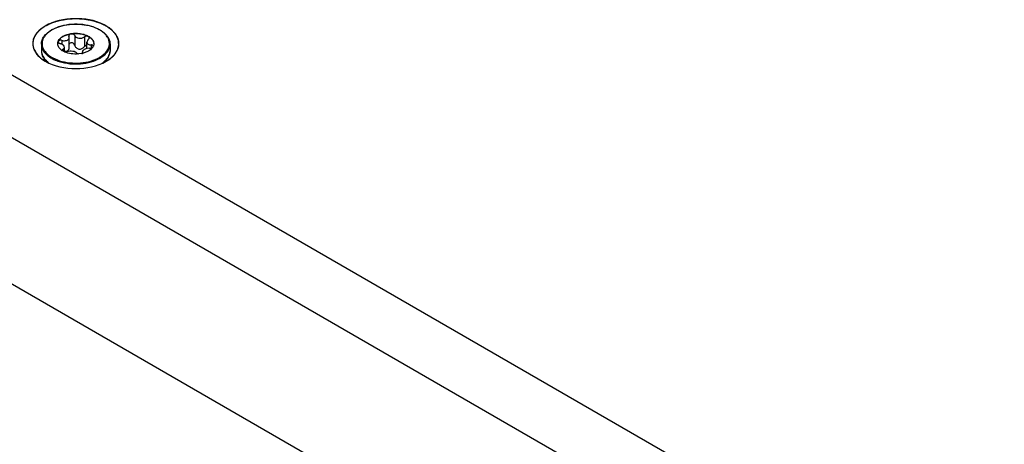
# Model space of a CAD drawing. Header units: inches. Extents: x 0 to 34, y 0 to 22.
# Tile 40 of 127: x 4.727 to 5.483, y 7.861 to 8.187. Entities that reach past the tile are written whole.
import ezdxf

# ---------------------------------------------------------------- set-up
doc = ezdxf.new("R2010")
doc.units = ezdxf.units.IN
doc.header["$LTSCALE"] = 1.87
doc.header["$MEASUREMENT"] = 0
doc.layers.get('0').update_dxf_attribs({"linetype": 'CONTINUOUS'})
doc.layers.add('02___PRT_ALL_AXES', color=7, linetype='CONTINUOUS')
doc.layers.add('COSMETIC', color=7, linetype='CONTINUOUS')

msp = doc.modelspace()

# ---------------------------------------------------------------- linework, layer by layer
at = {"color": 7, "linetype": 'CONTINUOUS'}
for p, q in [((2.55264, 9.39617), (5.48268, 7.7044)), ((2.54662, 9.35143), (5.44695, 7.67681)), ((5.3418, 7.62502), (2.65177, 9.17821)), ((4.75647, 8.16968), (4.75614, 8.16816)), ((4.75936, 8.17064), (4.75936, 8.16763)), ((4.76475, 8.17416), (4.76481, 8.17378)), ((4.76494, 8.17304), (4.76481, 8.17378)), ((4.76494, 8.16529), (4.76494, 8.17304)), ((4.76918, 8.17446), (4.76918, 8.167)), ((4.77663, 8.17331), (4.77663, 8.16585)), ((4.7786, 8.16438), (4.7786, 8.1693)), ((4.75957, 8.16312), (4.75966, 8.16279)), ((4.76132, 8.16188), (4.75966, 8.16279)), ((4.76019, 8.16381), (4.76019, 8.16247)), ((4.76142, 8.16187), (4.76142, 8.16524)), ((4.76918, 8.167), (4.76888, 8.16765)), ((4.77508, 8.16085), (4.77508, 8.16195)), ((4.77508, 8.16195), (4.7752, 8.16149)), ((4.7786, 8.16183), (4.77508, 8.16067)), ((4.7786, 8.16438), (4.77641, 8.16354)), ((4.77794, 8.16674), (4.77663, 8.16585)), ((4.7786, 8.1669), (4.77794, 8.16674)), ((4.78066, 8.16464), (4.7786, 8.16438)), ((4.77982, 8.16246), (4.7786, 8.16183)), ((4.78183, 8.16716), (4.78183, 8.16481)), ((4.78388, 8.16793), (4.78351, 8.16627)), ((4.79634, 8.16771), (4.79634, 8.16773)), ((4.75359, 8.15661), (4.75657, 8.15539)), ((4.77477, 8.1606), (4.77211, 8.16021)), ((4.77478, 8.1606), (4.77508, 8.16085)), ((4.77508, 8.16085), (4.77527, 8.16126)), ((4.7752, 8.16149), (4.7752, 8.16102)), ((4.77527, 8.16126), (4.7752, 8.16149))]:
    msp.add_line(p, q, dxfattribs=at)
for centre, radius, start, end in [((4.76377, 8.15784), 0.02407, 120.00005, 120.79431), ((4.76397, 8.1571), 0.02495, 119.53718, 120.00102), ((4.7528, 8.16279), 0.00912, 180.00503, 184.72546), ((4.75306, 8.16282), 0.00938, 184.76638, 194.05246), ((4.76076, 8.16813), 0.00463, 180.0036, 182.4817), ((4.76604, 8.17267), 0.01176, 235.8884, 237.12778), ((4.76777, 8.1758), 0.01534, 245.10789, 245.53513), ((4.76223, 8.16641), 0.00462, 258.63183, 259.94589), ((4.77812, 8.16851), 0.00583, 329.04142, 335.76715), ((4.78276, 8.16618), 0.000686, 354.67771, 359.97979), ((4.77842, 8.16837), 0.0055, 335.83317, 336.454), ((4.77848, 8.16835), 0.00544, 336.45312, 337.54176), ((4.77925, 8.16813), 0.00463, 357.51692, 0.00266), ((4.78729, 8.16282), 0.00905, 346.02874, 355.30549), ((4.78754, 8.16279), 0.0088, 355.34968, 359.99545), ((4.78756, 8.16773), 0.00878, 359.44033, 359.86874), ((4.7535, 8.16293), 0.00983, 194.04196, 198.55699), ((4.76683, 8.18474), 0.03179, 246.70468, 250.68461), ((4.76782, 8.18746), 0.03468, 250.63744, 252.51173), ((4.76786, 8.1875), 0.03403, 250.63867, 252.51159), ((4.77042, 8.18125), 0.02111, 281.91972, 282.78023), ((4.78684, 8.16293), 0.00951, 341.56122, 346.04191), ((4.77812, 8.17055), 0.02128, 303.9823, 306.25706)]:
    msp.add_arc(centre, radius, start, end, dxfattribs=at)
for points, knots in [([(4.74368, 8.16773), (4.74368, 8.16876), (4.74406, 8.17091), (4.74568, 8.1739), (4.74821, 8.17657), (4.75033, 8.17803), (4.75149, 8.1787)], [0, 0, 0, 0, 0.220862, 0.455366, 0.713501, 1, 1, 1, 1]), ([(4.75145, 8.17851), (4.74995, 8.17761), (4.74731, 8.17564), (4.745, 8.17231), (4.74421, 8.16953), (4.74412, 8.16747), (4.74452, 8.16542), (4.74509, 8.16413), (4.74544, 8.16351)], [0, 0, 0, 0, 0.29135, 0.541315, 0.656083, 0.768131, 0.8815, 1, 1, 1, 1]), ([(4.75167, 8.1788), (4.75362, 8.17991), (4.75803, 8.1817), (4.76518, 8.18309), (4.77272, 8.18327), (4.78005, 8.18221), (4.78658, 8.17999), (4.79113, 8.17719), (4.79381, 8.17447), (4.79525, 8.17233), (4.79614, 8.17007), (4.79634, 8.1685), (4.79634, 8.16773)], [0, 0, 0, 0, 0.128806, 0.269867, 0.416105, 0.559416, 0.692266, 0.809378, 0.861688, 0.910221, 0.955888, 1, 1, 1, 1]), ([(4.7947, 8.16374), (4.79511, 8.1645), (4.79573, 8.1661), (4.79595, 8.16864), (4.79543, 8.17117), (4.79418, 8.17359), (4.79228, 8.17582), (4.7888, 8.17862), (4.78313, 8.18129), (4.77529, 8.183), (4.76692, 8.1832), (4.75887, 8.18188), (4.75391, 8.17993), (4.75174, 8.17868)], [0, 0, 0, 0, 0.046084, 0.090314, 0.135034, 0.182468, 0.23423, 0.291162, 0.420276, 0.565619, 0.71784, 0.865963, 1, 1, 1, 1]), ([(4.75613, 8.16813), (4.75613, 8.16866), (4.75633, 8.16976), (4.75716, 8.17129), (4.75848, 8.17268), (4.75959, 8.17344), (4.7602, 8.17379)], [0, 0, 0, 0, 0.217777, 0.45096, 0.710194, 1, 1, 1, 1]), ([(4.7602, 8.17359), (4.75975, 8.17334), (4.75824, 8.17234), (4.75694, 8.1709), (4.75647, 8.16968)], [0, 0, 0, 0, 0.282405, 1, 1, 1, 1]), ([(4.75936, 8.17064), (4.75904, 8.17073), (4.75839, 8.17082), (4.75748, 8.17069), (4.75687, 8.17035), (4.75662, 8.16996), (4.75657, 8.16974), (4.75657, 8.16964)], [0, 0, 0, 0, 0.304754, 0.583165, 0.810404, 0.907373, 1, 1, 1, 1]), ([(4.75657, 8.16964), (4.75657, 8.16948), (4.7567, 8.16905), (4.75729, 8.16848), (4.75786, 8.16822), (4.75819, 8.16811)], [0, 0, 0, 0, 0.198226, 0.560865, 1, 1, 1, 1]), ([(4.75936, 8.17064), (4.75973, 8.17053), (4.76114, 8.17025), (4.7627, 8.1704), (4.76361, 8.17093)], [0, 0, 0, 0, 0.268539, 1, 1, 1, 1]), ([(4.7602, 8.17379), (4.76122, 8.17439), (4.76355, 8.17535), (4.76734, 8.17611), (4.77135, 8.17622), (4.77525, 8.17567), (4.77873, 8.17451), (4.78152, 8.17281), (4.78314, 8.17095), (4.78378, 8.16933), (4.78389, 8.16852), (4.78389, 8.16813)], [0, 0, 0, 0, 0.128736, 0.270386, 0.417602, 0.562009, 0.695738, 0.813056, 0.912468, 0.957119, 1, 1, 1, 1]), ([(4.7602, 8.17359), (4.76121, 8.17418), (4.7635, 8.17513), (4.76724, 8.17589), (4.7712, 8.17602), (4.77507, 8.17551), (4.77853, 8.17439), (4.78134, 8.17274), (4.78328, 8.17066), (4.78384, 8.16896), (4.78388, 8.16816)], [0, 0, 0, 0, 0.128208, 0.269204, 0.415879, 0.560093, 0.69414, 0.812281, 0.912698, 1, 1, 1, 1]), ([(4.76361, 8.17093), (4.764, 8.17115), (4.76468, 8.17175), (4.76494, 8.17263), (4.76494, 8.17304)], [0, 0, 0, 0, 0.522607, 1, 1, 1, 1]), ([(4.76918, 8.17446), (4.76902, 8.17487), (4.76842, 8.17537), (4.7675, 8.17565), (4.7667, 8.1757), (4.76594, 8.17555), (4.7653, 8.17523), (4.76486, 8.17475), (4.76475, 8.17435), (4.76475, 8.17416)], [0, 0, 0, 0, 0.236075, 0.375739, 0.520288, 0.660105, 0.787081, 0.898486, 1, 1, 1, 1]), ([(4.76918, 8.17446), (4.76942, 8.1739), (4.77036, 8.17285), (4.77238, 8.17212), (4.77464, 8.17225), (4.77604, 8.17287), (4.77663, 8.17331)], [0, 0, 0, 0, 0.216745, 0.46949, 0.740873, 1, 1, 1, 1]), ([(4.78045, 8.17256), (4.78045, 8.17271), (4.78038, 8.17301), (4.78008, 8.17339), (4.77963, 8.17368), (4.77885, 8.17391), (4.77778, 8.17389), (4.77697, 8.17356), (4.77663, 8.17331)], [0, 0, 0, 0, 0.095237, 0.197132, 0.31236, 0.441763, 0.724798, 1, 1, 1, 1]), ([(4.77983, 8.17146), (4.77947, 8.17117), (4.77888, 8.17053), (4.7786, 8.16968), (4.7786, 8.16929)], [0, 0, 0, 0, 0.544342, 1, 1, 1, 1]), ([(4.7786, 8.16929), (4.7786, 8.169), (4.77876, 8.16837), (4.77952, 8.16767), (4.78058, 8.16727), (4.78139, 8.16717), (4.78183, 8.16716)], [0, 0, 0, 0, 0.208334, 0.431535, 0.694814, 1, 1, 1, 1]), ([(4.77983, 8.17146), (4.78001, 8.17161), (4.78031, 8.17193), (4.78045, 8.17236), (4.78045, 8.17256)], [0, 0, 0, 0, 0.538785, 1, 1, 1, 1]), ([(4.74368, 8.16773), (4.74368, 8.16654), (4.74422, 8.16402), (4.74645, 8.16064), (4.74989, 8.15771), (4.75271, 8.15621), (4.75426, 8.15554)], [0, 0, 0, 0, 0.210073, 0.440313, 0.702747, 1, 1, 1, 1]), ([(4.74368, 8.16279), (4.74368, 8.16206), (4.74387, 8.16057), (4.74502, 8.15759), (4.74663, 8.15567), (4.74788, 8.15455)], [0, 0, 0, 0, 0.230276, 0.469567, 1, 1, 1, 1]), ([(4.74544, 8.16351), (4.7456, 8.16323), (4.74633, 8.16206), (4.74724, 8.16103), (4.748, 8.16031)], [0, 0, 0, 0, 0.238208, 1, 1, 1, 1]), ([(4.75945, 8.16293), (4.75896, 8.16326), (4.75808, 8.16396), (4.75702, 8.16519), (4.75634, 8.16652), (4.75616, 8.16747), (4.75614, 8.16793)], [0, 0, 0, 0, 0.284256, 0.542078, 0.777823, 1, 1, 1, 1]), ([(4.76142, 8.16524), (4.76142, 8.16585), (4.76069, 8.1668), (4.75947, 8.16762), (4.75864, 8.16797), (4.75819, 8.16811)], [0, 0, 0, 0, 0.408483, 0.688764, 1, 1, 1, 1]), ([(4.76019, 8.16381), (4.76002, 8.16374), (4.75972, 8.16358), (4.75957, 8.16326), (4.75957, 8.16312)], [0, 0, 0, 0, 0.563005, 1, 1, 1, 1]), ([(4.76019, 8.16381), (4.76037, 8.16389), (4.7607, 8.16405), (4.76111, 8.16439), (4.76137, 8.16479), (4.76142, 8.16509), (4.76142, 8.16524)], [0, 0, 0, 0, 0.295086, 0.551679, 0.779923, 1, 1, 1, 1]), ([(4.76142, 8.16238), (4.7618, 8.16231), (4.76256, 8.16226), (4.7633, 8.16248), (4.76361, 8.16266)], [0, 0, 0, 0, 0.517698, 1, 1, 1, 1]), ([(4.76142, 8.16186), (4.76177, 8.1618), (4.76243, 8.16176), (4.7631, 8.16186), (4.76339, 8.16196)], [0, 0, 0, 0, 0.533293, 1, 1, 1, 1]), ([(4.77211, 8.16021), (4.77024, 8.16004), (4.76657, 8.16015), (4.76301, 8.16111), (4.76142, 8.16184)], [0, 0, 0, 0, 0.517565, 1, 1, 1, 1]), ([(4.77083, 8.16081), (4.77071, 8.16099), (4.77034, 8.16132), (4.76929, 8.16186), (4.76759, 8.16226), (4.76547, 8.16239), (4.76402, 8.16219), (4.76339, 8.16196)], [0, 0, 0, 0, 0.082352, 0.186031, 0.449204, 0.742125, 1, 1, 1, 1]), ([(4.76361, 8.16266), (4.76383, 8.16278), (4.76422, 8.16311), (4.76479, 8.16397), (4.76494, 8.16477), (4.76494, 8.16529)], [0, 0, 0, 0, 0.24473, 0.491456, 1, 1, 1, 1]), ([(4.76888, 8.16765), (4.76866, 8.16798), (4.76804, 8.16855), (4.76684, 8.16888), (4.76564, 8.1686), (4.76509, 8.16801), (4.76493, 8.16768)], [0, 0, 0, 0, 0.252347, 0.514585, 0.767441, 1, 1, 1, 1]), ([(4.76918, 8.167), (4.76939, 8.16629), (4.76998, 8.16525), (4.77121, 8.16432), (4.77235, 8.16394), (4.77357, 8.16396), (4.77511, 8.16448), (4.7761, 8.16525), (4.77663, 8.16585)], [0, 0, 0, 0, 0.237327, 0.360428, 0.48597, 0.613961, 0.743627, 1, 1, 1, 1]), ([(4.77641, 8.16354), (4.77621, 8.16342), (4.77586, 8.16319), (4.77533, 8.16272), (4.77508, 8.16224), (4.77508, 8.16195)], [0, 0, 0, 0, 0.318406, 0.588875, 1, 1, 1, 1]), ([(4.78313, 8.16551), (4.78295, 8.16522), (4.78207, 8.16399), (4.78083, 8.16305), (4.77982, 8.16246)], [0, 0, 0, 0, 0.227362, 1, 1, 1, 1]), ([(4.78066, 8.16464), (4.78113, 8.16464), (4.78201, 8.16479), (4.78284, 8.16522), (4.78312, 8.16551)], [0, 0, 0, 0, 0.5335, 1, 1, 1, 1]), ([(4.78344, 8.16618), (4.78344, 8.16631), (4.78335, 8.1666), (4.78298, 8.16691), (4.78245, 8.16711), (4.78205, 8.16715), (4.78183, 8.16716)], [0, 0, 0, 0, 0.191628, 0.412905, 0.683615, 1, 1, 1, 1]), ([(4.78828, 8.15758), (4.789, 8.158), (4.7915, 8.15961), (4.79369, 8.16184), (4.7947, 8.16374)], [0, 0, 0, 0, 0.277538, 1, 1, 1, 1]), ([(4.78863, 8.15698), (4.7894, 8.15743), (4.79209, 8.15917), (4.79442, 8.16163), (4.79541, 8.16372)], [0, 0, 0, 0, 0.279534, 1, 1, 1, 1]), ([(4.79634, 8.16279), (4.79634, 8.16192), (4.79608, 8.16013), (4.79494, 8.15759), (4.79312, 8.15524), (4.79157, 8.15388), (4.79071, 8.15325)], [0, 0, 0, 0, 0.227448, 0.46502, 0.720865, 1, 1, 1, 1]), ([(4.79541, 8.16372), (4.7957, 8.16434), (4.79616, 8.16562), (4.79633, 8.16698), (4.79634, 8.16764)], [0, 0, 0, 0, 0.50833, 1, 1, 1, 1]), ([(4.74933, 8.15323), (4.74814, 8.15412), (4.74604, 8.15604), (4.7446, 8.15854), (4.74418, 8.1598)], [0, 0, 0, 0, 0.529574, 1, 1, 1, 1]), ([(4.748, 8.16031), (4.74839, 8.15995), (4.75009, 8.1585), (4.75204, 8.15735), (4.75359, 8.15661)], [0, 0, 0, 0, 0.233869, 1, 1, 1, 1]), ([(4.75739, 8.15438), (4.75997, 8.15357), (4.76542, 8.1525), (4.7737, 8.15242), (4.78162, 8.1538), (4.78649, 8.15574), (4.78863, 8.15698)], [0, 0, 0, 0, 0.252645, 0.515083, 0.769527, 1, 1, 1, 1]), ([(4.75763, 8.15504), (4.76016, 8.15424), (4.76551, 8.15319), (4.77363, 8.15311), (4.7814, 8.15446), (4.78618, 8.15637), (4.78828, 8.15758)], [0, 0, 0, 0, 0.252645, 0.515082, 0.769527, 1, 1, 1, 1]), ([(4.77083, 8.16081), (4.77095, 8.16065), (4.77137, 8.16038), (4.77183, 8.16026), (4.77211, 8.16021)], [0, 0, 0, 0, 0.419154, 1, 1, 1, 1]), ([(4.7907, 8.15339), (4.79191, 8.15428), (4.79401, 8.15619), (4.79545, 8.15868), (4.79586, 8.15992)], [0, 0, 0, 0, 0.532813, 1, 1, 1, 1])]:
    msp.add_open_spline(points, degree=3, knots=knots, dxfattribs=at)
msp.add_open_spline([(4.74937, 8.1532), (4.74936, 8.15321), (4.74935, 8.15322), (4.74933, 8.15323)], degree=3, dxfattribs=at)
at = {"layer": '02___PRT_ALL_AXES', "color": 7, "linetype": 'CONTINUOUS'}
for p, q in [((4.74368, 8.16773), (4.74368, 8.16279)), ((4.79634, 8.16773), (4.79634, 8.16279)), ((4.74375, 8.15648), (4.74659, 8.15461)), ((4.79343, 8.15461), (4.79636, 8.15654))]:
    msp.add_line(p, q, dxfattribs=at)
for points, knots in [([(4.79636, 8.15654), (4.7986, 8.15825), (4.80244, 8.16213), (4.80427, 8.17369), (4.78998, 8.18566), (4.7692, 8.18854), (4.75323, 8.18548), (4.74659, 8.18165)], [0, 0, 0, 0, 0.107419, 0.19877, 0.411248, 0.708099, 1, 1, 1, 1]), ([(4.74659, 8.18165), (4.74208, 8.17905), (4.73301, 8.17019), (4.73987, 8.1594), (4.74375, 8.15648)], [0, 0, 0, 0, 0.517088, 1, 1, 1, 1]), ([(4.74659, 8.15461), (4.75354, 8.15059), (4.77001, 8.14742), (4.78648, 8.15059), (4.79343, 8.15461)], [0, 0, 0, 0, 0.499999, 1, 1, 1, 1])]:
    msp.add_open_spline(points, degree=3, knots=knots, dxfattribs=at)
at = {"layer": 'COSMETIC', "color": 7, "linetype": 'CONTINUOUS'}
for p, q in [((4.74737, 8.15421), (4.74814, 8.15381)), ((4.79135, 8.15354), (4.79239, 8.15407)), ((4.79239, 8.15407), (4.79271, 8.15424)), ((4.79271, 8.15424), (4.79339, 8.15463)), ((4.79339, 8.15463), (4.79614, 8.15643)), ((4.74814, 8.15381), (4.74928, 8.15325)), ((4.79049, 8.15314), (4.79069, 8.15323)), ((4.79069, 8.15323), (4.79135, 8.15354))]:
    msp.add_line(p, q, dxfattribs=at)
for points, knots in [([(4.79978, 8.15982), (4.79995, 8.16008), (4.80028, 8.1606), (4.80069, 8.16125), (4.80102, 8.16177), (4.80126, 8.16216), (4.80147, 8.16248), (4.80164, 8.16274), (4.80176, 8.16293), (4.80186, 8.1631), (4.80194, 8.16323), (4.80199, 8.1633), (4.80202, 8.16335), (4.80204, 8.16338), (4.80205, 8.16342), (4.80207, 8.16348), (4.80209, 8.16358), (4.80215, 8.1638), (4.80224, 8.16414), (4.80235, 8.16455), (4.80246, 8.16496), (4.80257, 8.16537), (4.80268, 8.16578), (4.80277, 8.16612), (4.80284, 8.1664), (4.80289, 8.1666), (4.80294, 8.16677), (4.80298, 8.16691), (4.803, 8.167), (4.80302, 8.16706), (4.80303, 8.1671), (4.80304, 8.16713), (4.80303, 8.16715), (4.80303, 8.16718), (4.80303, 8.16724), (4.80302, 8.16733), (4.80301, 8.16747), (4.80299, 8.16764), (4.80297, 8.16792), (4.80294, 8.16827), (4.80289, 8.16884), (4.80284, 8.1694), (4.8028, 8.16989), (4.80278, 8.17017), (4.80276, 8.17038), (4.80274, 8.17059), (4.80273, 8.17077), (4.80272, 8.17089), (4.80271, 8.17095), (4.80271, 8.17099), (4.80269, 8.17102), (4.80267, 8.17106), (4.80264, 8.17113), (4.80261, 8.17121), (4.80256, 8.17131), (4.8025, 8.17145), (4.8024, 8.17168), (4.80225, 8.17202), (4.80207, 8.17242), (4.8019, 8.17282), (4.80172, 8.17322), (4.80154, 8.17363), (4.80139, 8.17396), (4.80129, 8.1742), (4.80123, 8.17433), (4.80119, 8.17443), (4.80115, 8.17451), (4.80112, 8.17458), (4.8011, 8.17462), (4.80109, 8.17466), (4.80106, 8.17469), (4.80102, 8.17474), (4.80092, 8.17485), (4.80079, 8.17501), (4.80063, 8.1752), (4.80047, 8.17539), (4.80026, 8.17565), (4.79989, 8.17609), (4.79946, 8.1766), (4.79904, 8.1771), (4.79877, 8.17742), (4.79856, 8.17767), (4.79843, 8.17783), (4.79832, 8.17796), (4.79824, 8.17805), (4.79818, 8.17813), (4.79811, 8.17819), (4.79803, 8.17824), (4.79794, 8.17831), (4.7978, 8.17842), (4.79762, 8.17856), (4.7974, 8.17872), (4.79711, 8.17894), (4.79675, 8.17922), (4.79631, 8.17955), (4.79587, 8.17988), (4.79544, 8.18021), (4.79508, 8.18048), (4.79479, 8.1807), (4.79457, 8.18087), (4.79441, 8.18099), (4.7943, 8.18107), (4.79424, 8.18112), (4.7942, 8.18115), (4.79415, 8.18117), (4.79411, 8.1812), (4.79405, 8.18123), (4.79396, 8.18127), (4.7938, 8.18135), (4.79357, 8.18147), (4.79329, 8.18161), (4.79293, 8.18179), (4.79228, 8.18212), (4.79155, 8.18249), (4.79082, 8.18286), (4.79036, 8.18309), (4.78999, 8.18328), (4.78976, 8.18339), (4.78958, 8.18348), (4.78944, 8.18355), (4.78933, 8.18361), (4.78925, 8.18365), (4.7892, 8.18368), (4.78917, 8.18369), (4.78913, 8.18371), (4.78908, 8.18372), (4.78898, 8.18375), (4.78885, 8.1838), (4.7887, 8.18385), (4.78849, 8.18392), (4.78823, 8.184), (4.78781, 8.18414), (4.78729, 8.18431), (4.78646, 8.18458), (4.78563, 8.18486), (4.7849, 8.1851), (4.78449, 8.18524), (4.78417, 8.18534), (4.78391, 8.18542), (4.78371, 8.18549), (4.78357, 8.18553), (4.78347, 8.18557), (4.78336, 8.18559), (4.78316, 8.18563), (4.78288, 8.18568), (4.78253, 8.18575), (4.78208, 8.18584), (4.78128, 8.18599), (4.78037, 8.18616), (4.77946, 8.18634), (4.7789, 8.18644), (4.77844, 8.18653), (4.7781, 8.1866), (4.77782, 8.18665), (4.77759, 8.18669), (4.77745, 8.18672), (4.77733, 8.18674), (4.77722, 8.18677), (4.77707, 8.18677), (4.77689, 8.18679), (4.77664, 8.1868), (4.77634, 8.18682), (4.77586, 8.18686), (4.77525, 8.1869), (4.77428, 8.18697), (4.77332, 8.18703), (4.77235, 8.1871), (4.77174, 8.18714), (4.77126, 8.18717), (4.77096, 8.18719), (4.77075, 8.18721), (4.77064, 8.18722), (4.77058, 8.18722), (4.77052, 8.18722), (4.77045, 8.18721), (4.77033, 8.18721), (4.77012, 8.1872), (4.76982, 8.18718), (4.76934, 8.18716), (4.76874, 8.18713), (4.76803, 8.1871), (4.76731, 8.18707), (4.7666, 8.18703), (4.76588, 8.187), (4.76528, 8.18697), (4.76481, 8.18695), (4.76451, 8.18693), (4.7643, 8.18692), (4.76418, 8.18692), (4.76411, 8.18691), (4.76405, 8.18691), (4.76399, 8.1869), (4.76388, 8.18688), (4.76368, 8.18685), (4.76339, 8.1868), (4.76292, 8.18672), (4.76233, 8.18662), (4.7614, 8.18647), (4.76046, 8.18631), (4.75953, 8.18615), (4.75894, 8.18605), (4.75847, 8.18598), (4.75818, 8.18593), (4.75795, 8.18589), (4.75777, 8.18586), (4.75762, 8.18584), (4.75752, 8.1858), (4.75741, 8.18577), (4.75728, 8.18573), (4.75707, 8.18567), (4.7568, 8.18559), (4.75648, 8.18549), (4.75606, 8.18536), (4.75553, 8.1852), (4.75489, 8.18501), (4.75426, 8.18481), (4.75362, 8.18462), (4.75309, 8.18446), (4.75267, 8.18433), (4.75235, 8.18424), (4.75208, 8.18416), (4.7519, 8.1841), (4.75179, 8.18407), (4.7517, 8.18402), (4.75158, 8.18397), (4.75139, 8.18388), (4.75116, 8.18377), (4.75087, 8.18363), (4.7505, 8.18345), (4.75002, 8.18323), (4.74946, 8.18296), (4.7487, 8.18261), (4.74776, 8.18216), (4.747, 8.18181), (4.74662, 8.18163)], [0, 0, 0, 0, 0.015625, 0.03125, 0.039062, 0.046875, 0.054688, 0.058594, 0.0625, 0.066406, 0.068359, 0.070312, 0.070801, 0.071289, 0.072266, 0.073242, 0.074219, 0.078125, 0.085938, 0.09375, 0.101562, 0.109375, 0.117188, 0.125, 0.128906, 0.132812, 0.136719, 0.138672, 0.140625, 0.141602, 0.142578, 0.142822, 0.143066, 0.143555, 0.144531, 0.146484, 0.148438, 0.152344, 0.15625, 0.164062, 0.171875, 0.1875, 0.195312, 0.199219, 0.203125, 0.207031, 0.210938, 0.212891, 0.213867, 0.214355, 0.214844, 0.21582, 0.216797, 0.21875, 0.220703, 0.222656, 0.226562, 0.234375, 0.242188, 0.25, 0.257812, 0.265625, 0.273438, 0.277344, 0.279297, 0.28125, 0.283203, 0.28418, 0.285156, 0.285645, 0.286133, 0.287109, 0.289062, 0.292969, 0.296875, 0.300781, 0.304688, 0.3125, 0.328125, 0.335938, 0.34375, 0.347656, 0.351562, 0.353516, 0.355469, 0.357422, 0.358398, 0.359375, 0.361328, 0.363281, 0.367188, 0.371094, 0.375, 0.382812, 0.390625, 0.398438, 0.40625, 0.414062, 0.417969, 0.421875, 0.425781, 0.426758, 0.427734, 0.428711, 0.429199, 0.429688, 0.430664, 0.431641, 0.433594, 0.4375, 0.441406, 0.445312, 0.453125, 0.46875, 0.476562, 0.484375, 0.488281, 0.492188, 0.494141, 0.496094, 0.498047, 0.499023, 0.499512, 0.5, 0.500488, 0.500977, 0.501953, 0.503906, 0.505859, 0.507812, 0.511719, 0.515625, 0.523438, 0.53125, 0.546875, 0.554688, 0.558594, 0.5625, 0.566406, 0.568359, 0.570312, 0.571289, 0.572266, 0.574219, 0.578125, 0.582031, 0.585938, 0.59375, 0.609375, 0.617188, 0.625, 0.628906, 0.632812, 0.636719, 0.638672, 0.640625, 0.641602, 0.642578, 0.644531, 0.646484, 0.648438, 0.652344, 0.65625, 0.664062, 0.671875, 0.6875, 0.695312, 0.703125, 0.707031, 0.710938, 0.712891, 0.713867, 0.714355, 0.714844, 0.71582, 0.716797, 0.71875, 0.722656, 0.726562, 0.734375, 0.742188, 0.75, 0.757812, 0.765625, 0.773438, 0.777344, 0.78125, 0.783203, 0.78418, 0.785156, 0.785645, 0.786133, 0.787109, 0.789062, 0.792969, 0.796875, 0.804688, 0.8125, 0.828125, 0.835938, 0.84375, 0.847656, 0.851562, 0.853516, 0.855469, 0.857422, 0.858398, 0.859375, 0.861328, 0.863281, 0.867188, 0.871094, 0.875, 0.882812, 0.890625, 0.898438, 0.90625, 0.914062, 0.917969, 0.921875, 0.925781, 0.927734, 0.928711, 0.929688, 0.931641, 0.933594, 0.9375, 0.941406, 0.945312, 0.953125, 0.960938, 0.96875, 0.984375, 1, 1, 1, 1]), ([(4.74662, 8.18163), (4.74628, 8.18139), (4.74576, 8.18102), (4.74506, 8.18053), (4.74454, 8.18016), (4.74402, 8.1798), (4.74359, 8.17949), (4.74324, 8.17925), (4.74303, 8.17909), (4.74285, 8.17897), (4.74272, 8.17888), (4.74262, 8.1788), (4.74254, 8.17875), (4.7425, 8.17872), (4.74246, 8.1787), (4.74244, 8.17867), (4.74241, 8.17863), (4.74235, 8.17857), (4.74227, 8.17849), (4.74218, 8.17838), (4.74205, 8.17824), (4.74189, 8.17807), (4.74163, 8.17779), (4.74131, 8.17744), (4.74093, 8.17702), (4.74054, 8.1766), (4.74022, 8.17625), (4.73997, 8.17597), (4.73981, 8.1758), (4.73968, 8.17566), (4.73958, 8.17555), (4.7395, 8.17547), (4.73945, 8.1754), (4.73941, 8.17537), (4.73939, 8.17534), (4.73938, 8.17531), (4.73935, 8.17528), (4.73932, 8.17521), (4.73927, 8.17511), (4.73921, 8.175), (4.73913, 8.17484), (4.73904, 8.17465), (4.73888, 8.17434), (4.73868, 8.17396), (4.73845, 8.17349), (4.73821, 8.17303), (4.73801, 8.17264), (4.73786, 8.17234), (4.73776, 8.17214), (4.73768, 8.17199), (4.73762, 8.17187), (4.73757, 8.17178), (4.73754, 8.17171), (4.73752, 8.17167), (4.7375, 8.17164), (4.7375, 8.17161), (4.73749, 8.17157), (4.73748, 8.1715), (4.73747, 8.17141), (4.73745, 8.17129), (4.73743, 8.17113), (4.7374, 8.17093), (4.73735, 8.17062), (4.73729, 8.17022), (4.73722, 8.16975), (4.73715, 8.16928), (4.73709, 8.16889), (4.73705, 8.16857), (4.73702, 8.16837), (4.73699, 8.16822), (4.73698, 8.1681), (4.73696, 8.168), (4.73695, 8.16793), (4.73695, 8.16789), (4.73694, 8.16786), (4.73695, 8.16783), (4.73695, 8.16779), (4.73697, 8.16772), (4.73699, 8.16763), (4.73701, 8.16751), (4.73704, 8.16735), (4.73708, 8.16716), (4.73714, 8.16684), (4.73722, 8.16645), (4.73731, 8.16598), (4.73741, 8.16551), (4.73748, 8.16511), (4.73755, 8.1648), (4.73758, 8.1646), (4.73762, 8.16445), (4.73764, 8.16433), (4.73766, 8.16423), (4.73767, 8.16416), (4.73768, 8.16412), (4.73768, 8.16409), (4.7377, 8.16407), (4.73772, 8.16403), (4.73776, 8.16396), (4.73781, 8.16386), (4.73788, 8.16375), (4.73796, 8.1636), (4.73807, 8.16341), (4.73824, 8.1631), (4.73846, 8.16272), (4.73872, 8.16226), (4.73898, 8.1618), (4.73919, 8.16142), (4.73936, 8.16111), (4.73947, 8.16092), (4.73956, 8.16077), (4.73962, 8.16065), (4.73968, 8.16056), (4.73971, 8.16049), (4.73974, 8.16045), (4.73975, 8.16042), (4.73978, 8.1604), (4.73981, 8.16036), (4.73987, 8.1603), (4.73995, 8.16022), (4.74005, 8.16011), (4.74019, 8.15998), (4.74036, 8.1598), (4.74063, 8.15953), (4.74096, 8.15919), (4.74137, 8.15877), (4.74177, 8.15836), (4.74211, 8.15802), (4.74238, 8.15774), (4.74255, 8.15757), (4.74268, 8.15743), (4.74278, 8.15733), (4.74287, 8.15724), (4.74293, 8.15718), (4.74296, 8.15715), (4.74298, 8.15712), (4.74302, 8.1571), (4.74306, 8.15707), (4.74315, 8.15702), (4.74326, 8.15694), (4.7434, 8.15685), (4.74358, 8.15673), (4.74381, 8.15658), (4.74417, 8.15633), (4.74463, 8.15603), (4.74518, 8.15567), (4.74573, 8.1553), (4.74646, 8.15482), (4.747, 8.15445), (4.74737, 8.15421)], [0, 0, 0, 0, 0.03125, 0.046875, 0.0625, 0.078125, 0.09375, 0.101562, 0.109375, 0.113281, 0.117188, 0.121094, 0.123047, 0.124023, 0.125, 0.125977, 0.126953, 0.128906, 0.132812, 0.136719, 0.140625, 0.148438, 0.15625, 0.171875, 0.1875, 0.203125, 0.21875, 0.226562, 0.234375, 0.238281, 0.242188, 0.246094, 0.248047, 0.249023, 0.25, 0.250977, 0.251953, 0.253906, 0.257812, 0.261719, 0.265625, 0.273438, 0.28125, 0.296875, 0.3125, 0.328125, 0.34375, 0.351562, 0.359375, 0.363281, 0.367188, 0.371094, 0.373047, 0.374023, 0.375, 0.375977, 0.376953, 0.378906, 0.382812, 0.386719, 0.390625, 0.398438, 0.40625, 0.421875, 0.4375, 0.453125, 0.46875, 0.476562, 0.484375, 0.488281, 0.492188, 0.496094, 0.498047, 0.499023, 0.5, 0.500977, 0.501953, 0.503906, 0.507812, 0.511719, 0.515625, 0.523438, 0.53125, 0.546875, 0.5625, 0.578125, 0.59375, 0.601562, 0.609375, 0.613281, 0.617188, 0.621094, 0.623047, 0.624023, 0.625, 0.625977, 0.626953, 0.628906, 0.632812, 0.636719, 0.640625, 0.648438, 0.65625, 0.671875, 0.6875, 0.703125, 0.71875, 0.726562, 0.734375, 0.738281, 0.742188, 0.746094, 0.748047, 0.749023, 0.75, 0.750977, 0.751953, 0.753906, 0.757812, 0.761719, 0.765625, 0.773438, 0.78125, 0.796875, 0.8125, 0.828125, 0.84375, 0.851562, 0.859375, 0.863281, 0.867188, 0.871094, 0.873047, 0.874023, 0.875, 0.875977, 0.876953, 0.878906, 0.882812, 0.886719, 0.890625, 0.898438, 0.90625, 0.921875, 0.9375, 0.953125, 0.96875, 1, 1, 1, 1]), ([(4.79614, 8.15643), (4.79631, 8.15656), (4.79653, 8.15673), (4.79679, 8.15693), (4.79696, 8.15706), (4.79716, 8.15723), (4.79737, 8.1574), (4.79753, 8.15754), (4.79769, 8.15768), (4.79784, 8.15782), (4.798, 8.15796), (4.79812, 8.15807), (4.79823, 8.15817), (4.79837, 8.15832), (4.79852, 8.15846), (4.79867, 8.1586), (4.79881, 8.15875), (4.79898, 8.15893), (4.79916, 8.15911), (4.7993, 8.15926), (4.79949, 8.15948), (4.79965, 8.15967), (4.79978, 8.15982)], [0, 0, 0, 0, 0.125, 0.15625, 0.1875, 0.25, 0.3125, 0.34375, 0.375, 0.4375, 0.46875, 0.5, 0.53125, 0.5625, 0.625, 0.65625, 0.6875, 0.75, 0.8125, 0.84375, 0.875, 1, 1, 1, 1])]:
    msp.add_open_spline(points, degree=3, knots=knots, dxfattribs=at)

doc.saveas('drawing.dxf')
